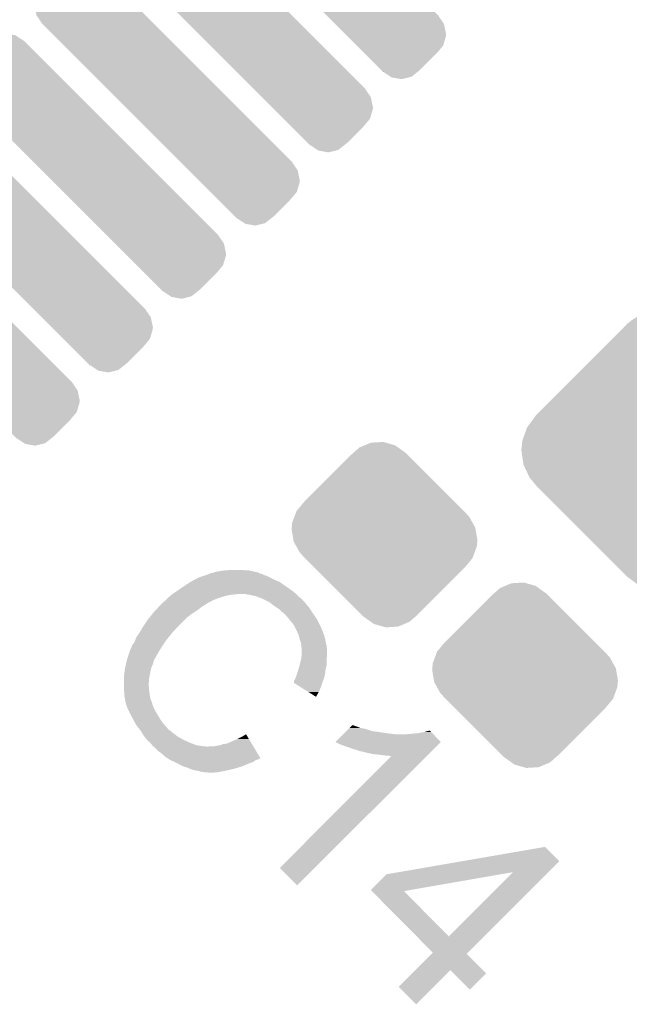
# Model space of a CAD drawing. Extents: x -9 to 122, y -9 to 65.
# Tile 224 of 256: x 61.95 to 64.89, y 36.8 to 41.55. Entities that reach past the tile are written whole.
import ezdxf

# ---------------------------------------------------------------- set-up
doc = ezdxf.new("R2010")
doc.units = 0
doc.layers.get('0').update_dxf_attribs({"linetype": 'CONTINUOUS'})
doc.layers.add('CLICKER_4_FOR_R7FA4M2A_V100_GTO', color=12, linetype='CONTINUOUS')
doc.layers.add('CLICKER_4_FOR_R7FA4M2A_V100_GTS', color=13, linetype='CONTINUOUS')

# ---------------------------------------------------------------- blocks, each defined once
blk = doc.blocks.new('CUSTOM_199')
for points in [[(-0.502992, 0.604496), (-0.473298, 0.628298), (-0.336636, 0.604496), (-0.372512, 0.628298)], [(-0.473298, 0.628298), (-0.459946, 0.631578), (-0.372512, 0.628298), (-0.377458, 0.631578)], [(-0.459946, 0.631578), (-0.425722, 0.639984), (-0.377458, 0.631578), (-0.425722, 0.639984)], [(-0.594428, 0.515532), (-0.515456, 0.594504), (-0.246124, 0.515532), (-0.325096, 0.594504)], [(-0.515456, 0.594504), (-0.502992, 0.604496), (-0.325096, 0.594504), (-0.335088, 0.604496)], [(-0.336636, 0.604496), (-0.335862, 0.60527), (-0.335088, 0.604496), (-0.335862, 0.60527)], [(-0.639712, 0.431002), (-0.62593, 0.478014), (-0.161594, 0.431002), (-0.208606, 0.478014)], [(-0.62593, 0.478014), (-0.594428, 0.515532), (-0.208606, 0.478014), (-0.246124, 0.515532)], [(-0.64008, 0.42164), (-0.639712, 0.431002), (-0.152232, 0.42164), (-0.161594, 0.431002)], [(-0.630028, 0.373692), (-0.64008, 0.42164), (-0.104284, 0.373692), (-0.152232, 0.42164)], [(-0.604508, 0.336624), (-0.630028, 0.373692), (-0.067216, 0.336624), (-0.104284, 0.373692)], [(-0.60527, 0.335862), (-0.604508, 0.336624), (-0.066454, 0.335862), (-0.067216, 0.336624)], [(0.066454, -0.335862), (-0.60527, 0.335862), (0.60527, -0.335862), (-0.066454, 0.335862)], [(0.067218, -0.336626), (0.066454, -0.335862), (0.604506, -0.336626), (0.60527, -0.335862)], [(0.104284, -0.373692), (0.067218, -0.336626), (0.630024, -0.373692), (0.604506, -0.336626)], [(0.152232, -0.42164), (0.104284, -0.373692), (0.64008, -0.42164), (0.630024, -0.373692)], [(0.161586, -0.430994), (0.152232, -0.42164), (0.639712, -0.430994), (0.64008, -0.42164)], [(0.208598, -0.478006), (0.161586, -0.430994), (0.625932, -0.478006), (0.639712, -0.430994)], [(0.24612, -0.515528), (0.208598, -0.478006), (0.594432, -0.515528), (0.625932, -0.478006)], [(0.325032, -0.59444), (0.24612, -0.515528), (0.51552, -0.59444), (0.594432, -0.515528)], [(0.3351, -0.604508), (0.325032, -0.59444), (0.50297, -0.604508), (0.51552, -0.59444)], [(0.335862, -0.60527), (0.3351, -0.604508), (0.335862, -0.60527), (0.336624, -0.604508)], [(0.37252, -0.628326), (0.336624, -0.604508), (0.473284, -0.628326), (0.50297, -0.604508)], [(0.377444, -0.631594), (0.37252, -0.628326), (0.45997, -0.631594), (0.473284, -0.628326)], [(0.425706, -0.640006), (0.377444, -0.631594), (0.425706, -0.640006), (0.45997, -0.631594)]]:
    blk.add_solid(points)
blk = doc.blocks.new('CUSTOM_202')
for points in [[(-0.120664, 0.420392), (-0.09605, 0.430804), (0.06585, 0.420392), (0.051228, 0.430804)], [(-0.09605, 0.430804), (-0.065702, 0.44364), (0.051228, 0.430804), (0.006452, 0.44364)], [(-0.065702, 0.44364), (-0.006136, 0.447248), (0.006452, 0.44364), (-0.006136, 0.447248)], [(-0.386012, 0.159988), (-0.159988, 0.386012), (0.33752, 0.159988), (0.111496, 0.386012)], [(-0.159988, 0.386012), (-0.148352, 0.396186), (0.111496, 0.386012), (0.101322, 0.396186)], [(-0.148352, 0.396186), (-0.120664, 0.420392), (0.099838, 0.396186), (0.06585, 0.420392)], [(0.099838, 0.396186), (0.10058, 0.396928), (0.101322, 0.396186), (0.10058, 0.396928)], [(-0.424328, 0.114236), (-0.386012, 0.159988), (0.383272, 0.114236), (0.33752, 0.159988)], [(-0.435058, 0.085514), (-0.429706, 0.09984), (0.409112, 0.085514), (0.396188, 0.09984)], [(-0.429706, 0.09984), (-0.42943, 0.10058), (0.396188, 0.09984), (0.396928, 0.10058)], [(-0.42943, 0.10058), (-0.424328, 0.114236), (0.396928, 0.10058), (0.383272, 0.114236)], [(-0.447556, 0.033418), (-0.44521, 0.058332), (0.438222, 0.033418), (0.424302, 0.058332)], [(-0.44521, 0.058332), (-0.435058, 0.085514), (0.424302, 0.058332), (0.409112, 0.085514)], [(-0.44831, 0.0254), (-0.447556, 0.033418), (0.439598, 0.0254), (0.438222, 0.033418)], [(-0.439596, -0.0254), (-0.44831, 0.0254), (0.44831, -0.0254), (0.439598, 0.0254)], [(-0.438222, -0.033416), (-0.439596, -0.0254), (0.447556, -0.033416), (0.44831, -0.0254)], [(-0.424336, -0.058266), (-0.438222, -0.033416), (0.445222, -0.058266), (0.447556, -0.033416)], [(-0.409114, -0.085512), (-0.424336, -0.058266), (0.435054, -0.085512), (0.445222, -0.058266)], [(-0.396188, -0.09984), (-0.409114, -0.085512), (0.429706, -0.09984), (0.435054, -0.085512)], [(-0.396928, -0.10058), (-0.396188, -0.09984), (0.42943, -0.10058), (0.429706, -0.09984)], [(-0.383332, -0.114176), (-0.396928, -0.10058), (0.424358, -0.114176), (0.42943, -0.10058)], [(-0.337566, -0.159942), (-0.383332, -0.114176), (0.386058, -0.159942), (0.424358, -0.114176)], [(-0.111486, -0.386022), (-0.337566, -0.159942), (0.159978, -0.386022), (0.386058, -0.159942)], [(-0.10132, -0.396188), (-0.111486, -0.386022), (0.14835, -0.396188), (0.159978, -0.386022)], [(-0.10058, -0.396928), (-0.10132, -0.396188), (-0.10058, -0.396928), (-0.09984, -0.396188)], [(-0.065846, -0.420396), (-0.09984, -0.396188), (0.120662, -0.420396), (0.14835, -0.396188)], [(-0.05123, -0.430806), (-0.065846, -0.420396), (0.096052, -0.430806), (0.120662, -0.420396)], [(-0.006444, -0.443646), (-0.05123, -0.430806), (0.0657, -0.443646), (0.096052, -0.430806)], [(0.006132, -0.447252), (-0.006444, -0.443646), (0.006132, -0.447252), (0.0657, -0.443646)]]:
    blk.add_solid(points)
blk = doc.blocks.new('CUSTOM_207')
for points in [[(-0.090156, 0.662836), (-0.036594, 0.676218), (0.083446, 0.662836), (0.045892, 0.676218)], [(-0.036594, 0.676218), (-0.02312, 0.679584), (0.045892, 0.676218), (-0.02312, 0.679584)], [(-0.166572, 0.611992), (-0.149478, 0.627408), (0.166572, 0.611992), (0.145686, 0.627408)], [(-0.149478, 0.627408), (-0.106586, 0.653024), (0.145686, 0.627408), (0.11098, 0.653024)], [(-0.106586, 0.653024), (-0.090156, 0.662836), (0.11098, 0.653024), (0.083446, 0.662836)], [(-0.612454, 0.167034), (-0.167496, 0.611992), (0.612454, 0.167034), (0.167496, 0.611992)], [(-0.167496, 0.611992), (-0.167034, 0.612454), (-0.166572, 0.611992), (-0.167034, 0.612454)], [(0.166572, 0.611992), (0.167034, 0.612454), (0.167496, 0.611992), (0.167034, 0.612454)], [(-0.638354, 0.130856), (-0.611994, 0.16657), (0.64116, 0.130856), (0.61199, 0.16657)], [(-0.611992, 0.166572), (-0.612454, 0.167034), (0.611992, 0.166572), (0.612454, 0.167034)], [(-0.611994, 0.16657), (-0.611992, 0.166572), (0.61199, 0.16657), (0.611992, 0.166572)], [(-0.668216, 0.068352), (-0.653024, 0.11098), (0.670612, 0.068352), (0.650526, 0.11098)], [(-0.653024, 0.11098), (-0.638354, 0.130856), (0.650526, 0.11098), (0.64116, 0.130856)], [(-0.676218, 0.045894), (-0.668216, 0.068352), (0.673934, 0.045894), (0.670612, 0.068352)], [(-0.68072, 0), (-0.676218, 0.045894), (0.68072, 0), (0.673934, 0.045894)], [(-0.673934, -0.045892), (-0.68072, 0), (0.676216, -0.045892), (0.68072, 0)], [(-0.670614, -0.068352), (-0.673934, -0.045892), (0.668212, -0.068352), (0.676216, -0.045892)], [(-0.650528, -0.110978), (-0.670614, -0.068352), (0.653024, -0.110978), (0.668212, -0.068352)], [(-0.641162, -0.130856), (-0.650528, -0.110978), (0.63835, -0.130856), (0.653024, -0.110978)], [(-0.611992, -0.16657), (-0.641162, -0.130856), (0.61199, -0.16657), (0.63835, -0.130856)], [(-0.612454, -0.167034), (-0.611992, -0.166572), (0.612454, -0.167034), (0.611992, -0.166572)], [(-0.167498, -0.61199), (-0.612454, -0.167034), (0.167498, -0.61199), (0.612454, -0.167034)], [(-0.611992, -0.166572), (-0.611992, -0.16657), (0.611992, -0.166572), (0.61199, -0.16657)], [(-0.167034, -0.612454), (-0.167498, -0.61199), (-0.167034, -0.612454), (-0.16657, -0.61199)], [(-0.166566, -0.611992), (-0.16657, -0.61199), (0.167496, -0.611992), (0.167498, -0.61199)], [(-0.145682, -0.627406), (-0.166566, -0.611992), (0.14948, -0.627406), (0.166572, -0.611992)], [(0.167034, -0.612454), (0.166572, -0.611992), (0.167034, -0.612454), (0.167496, -0.611992)], [(-0.110976, -0.653022), (-0.145682, -0.627406), (0.106586, -0.653022), (0.14948, -0.627406)], [(-0.083438, -0.662834), (-0.110976, -0.653022), (0.090158, -0.662834), (0.106586, -0.653022)], [(-0.04589, -0.676214), (-0.083438, -0.662834), (0.036602, -0.676214), (0.090158, -0.662834)], [(0.023122, -0.679582), (-0.04589, -0.676214), (0.023122, -0.679582), (0.036602, -0.676214)]]:
    blk.add_solid(points)

msp = doc.modelspace()

# ---------------------------------------------------------------- linework, layer by layer
at = {"layer": 'CLICKER_4_FOR_R7FA4M2A_V100_GTO'}
for points in [[(62.785414, 38.84422), (62.814202, 38.85946), (63.18504, 38.84422), (63.154562, 38.85946)], [(62.814202, 38.85946), (62.83706, 38.86708), (63.154562, 38.85946), (63.139322, 38.86708)], [(62.83706, 38.86708), (62.844674, 38.869618), (63.139322, 38.86708), (63.129162, 38.869618)], [(62.844674, 38.869618), (62.85992, 38.8747), (63.129162, 38.869618), (63.119, 38.8747)], [(62.85992, 38.8747), (62.870084, 38.87978), (63.119, 38.8747), (63.103764, 38.87978)], [(62.870084, 38.87978), (62.880244, 38.879782), (63.103764, 38.87978), (63.103762, 38.879782)], [(62.880244, 38.879782), (62.885308, 38.882314), (63.103762, 38.879782), (63.101226, 38.882314)], [(62.885308, 38.882314), (62.88532, 38.88232), (63.101226, 38.882314), (63.098682, 38.88232)], [(62.88532, 38.88232), (62.890402, 38.88486), (63.098682, 38.88232), (63.087888, 38.88486)], [(62.890402, 38.88486), (62.9031, 38.8874), (63.087888, 38.88486), (63.077092, 38.8874)], [(62.9031, 38.8874), (62.933578, 38.89248), (63.077092, 38.8874), (63.055502, 38.89248)], [(62.933578, 38.89248), (62.971678, 38.89502), (63.055502, 38.89248), (63.01232, 38.89502)], [(62.6999, 38.78834), (62.73292, 38.8112), (63.2714, 38.78834), (63.239396, 38.8112)], [(62.73292, 38.8112), (62.73673, 38.81374), (63.239396, 38.8112), (63.23584, 38.81374)], [(62.73673, 38.81374), (62.771016, 38.836598), (63.23584, 38.81374), (63.202822, 38.836598)], [(62.771016, 38.836598), (62.77102, 38.8366), (63.202822, 38.836598), (63.202818, 38.8366)], [(62.77102, 38.8366), (62.785414, 38.84422), (63.202818, 38.8366), (63.18504, 38.84422)], [(62.651624, 38.747684), (62.664342, 38.760402), (62.8777, 38.747684), (62.91072, 38.760402)], [(62.664342, 38.760402), (62.66942, 38.76548), (62.91072, 38.760402), (62.927224, 38.76548)], [(62.66942, 38.76548), (62.675516, 38.77056), (62.927224, 38.76548), (62.943738, 38.77056)], [(62.675516, 38.77056), (62.681612, 38.77564), (62.943738, 38.77056), (62.97168, 38.77564)], [(62.681612, 38.77564), (62.68466, 38.77818), (62.97168, 38.77564), (62.99962, 38.77818)], [(62.68466, 38.77818), (62.699896, 38.788338), (63.282344, 38.77818), (63.271402, 38.788338)], [(62.699896, 38.788338), (62.6999, 38.78834), (63.271402, 38.788338), (63.2714, 38.78834)], [(63.050418, 38.77564), (63.040258, 38.77818), (63.28508, 38.77564), (63.282344, 38.77818)], [(63.088518, 38.76802), (63.055498, 38.77564), (63.293288, 38.76802), (63.28508, 38.77564)], [(63.12154, 38.75532), (63.088518, 38.76802), (63.306966, 38.75532), (63.293288, 38.76802)], [(62.602872, 38.69944), (62.619466, 38.71722), (62.80404, 38.69944), (62.8269, 38.71722)], [(62.619466, 38.71722), (62.63132, 38.72992), (62.8269, 38.71722), (62.84722, 38.72992)], [(62.63132, 38.72992), (62.636398, 38.734998), (62.84722, 38.72992), (62.854838, 38.734998)], [(62.636398, 38.734998), (62.64148, 38.74008), (62.854838, 38.734998), (62.865, 38.74008)], [(62.64148, 38.74008), (62.645286, 38.742618), (62.865, 38.74008), (62.870076, 38.742618)], [(62.645286, 38.742618), (62.64909, 38.745154), (62.870076, 38.742618), (62.872614, 38.745154)], [(62.64909, 38.745154), (62.649098, 38.74516), (62.872614, 38.745154), (62.877678, 38.74516)], [(62.649098, 38.74516), (62.649102, 38.745162), (62.877678, 38.74516), (62.877678, 38.745162)], [(62.649102, 38.745162), (62.651624, 38.747684), (62.877678, 38.745162), (62.8777, 38.747684)], [(63.121568, 38.755306), (63.12154, 38.75532), (63.309506, 38.755306), (63.306966, 38.75532)], [(63.1317, 38.75024), (63.121568, 38.755306), (63.312042, 38.75024), (63.309506, 38.755306)], [(63.152018, 38.74008), (63.1317, 38.75024), (63.3222, 38.74008), (63.312042, 38.75024)], [(63.155288, 38.737538), (63.152018, 38.74008), (63.32474, 38.737538), (63.3222, 38.74008)], [(63.168348, 38.72738), (63.155288, 38.737538), (63.332362, 38.72738), (63.32474, 38.737538)], [(63.17488, 38.7223), (63.168348, 38.72738), (63.337442, 38.7223), (63.332362, 38.72738)], [(63.182504, 38.717218), (63.17488, 38.7223), (63.342522, 38.717218), (63.337442, 38.7223)], [(63.19774, 38.70706), (63.182504, 38.717218), (63.348616, 38.70706), (63.342522, 38.717218)], [(62.571376, 38.66134), (62.587632, 38.68166), (62.7507, 38.66134), (62.7761, 38.68166)], [(62.587632, 38.68166), (62.59576, 38.691818), (62.7761, 38.68166), (62.792062, 38.691818)], [(62.59576, 38.691818), (62.602872, 38.69944), (62.792062, 38.691818), (62.80404, 38.69944)], [(63.201128, 38.70452), (63.19774, 38.70706), (63.350138, 38.70452), (63.348616, 38.70706)], [(63.207898, 38.699442), (63.201128, 38.70452), (63.353524, 38.699442), (63.350138, 38.70452)], [(63.212978, 38.691824), (63.207898, 38.699442), (63.358604, 38.691824), (63.353524, 38.699442)], [(63.220592, 38.68928), (63.212978, 38.691824), (63.3603, 38.68928), (63.358604, 38.691824)], [(63.223138, 38.684204), (63.220592, 38.68928), (63.363814, 38.684204), (63.3603, 38.68928)], [(63.225674, 38.681666), (63.223138, 38.684204), (63.365572, 38.681666), (63.363814, 38.684204)], [(63.228212, 38.68166), (63.225674, 38.681666), (63.365576, 38.68166), (63.365572, 38.681666)], [(63.249004, 38.656258), (63.228212, 38.68166), (63.38316, 38.656258), (63.365576, 38.68166)], [(62.53988, 38.61562), (62.56528, 38.65372), (62.70498, 38.61562), (62.74308, 38.65372)], [(62.56528, 38.65372), (62.571376, 38.66134), (62.74308, 38.65372), (62.7507, 38.66134)], [(63.25108, 38.65372), (63.249004, 38.656258), (63.38443, 38.65372), (63.38316, 38.656258)], [(63.2714, 38.62832), (63.25108, 38.65372), (63.39713, 38.62832), (63.38443, 38.65372)], [(63.27775, 38.61562), (63.2714, 38.62832), (63.40348, 38.61562), (63.39713, 38.62832)], [(62.509402, 38.567364), (62.52633, 38.592758), (62.664342, 38.567364), (62.684658, 38.592758)], [(62.52633, 38.592758), (62.529718, 38.597838), (62.684658, 38.592758), (62.689736, 38.597838)], [(62.529718, 38.597838), (62.532622, 38.60292), (62.689736, 38.597838), (62.694818, 38.60292)], [(62.532622, 38.60292), (62.538426, 38.613078), (62.694818, 38.60292), (62.70244, 38.613078)], [(62.538426, 38.613078), (62.53988, 38.61562), (62.70244, 38.613078), (62.70498, 38.61562)], [(63.2841, 38.60292), (63.27775, 38.61562), (63.408244, 38.60292), (63.40348, 38.61562)], [(63.29426, 38.580062), (63.2841, 38.60292), (63.416814, 38.580062), (63.408244, 38.60292)], [(63.295532, 38.574978), (63.29426, 38.580062), (63.41872, 38.574978), (63.416814, 38.580062)], [(63.299342, 38.55974), (63.295532, 38.574978), (63.422108, 38.55974), (63.41872, 38.574978)], [(62.486542, 38.519102), (62.48781, 38.52418), (62.630734, 38.519102), (62.63386, 38.52418)], [(62.48781, 38.52418), (62.489082, 38.529264), (62.63386, 38.52418), (62.637248, 38.529264)], [(62.489082, 38.529264), (62.496702, 38.539422), (62.637248, 38.529264), (62.64402, 38.539422)], [(62.496702, 38.539422), (62.50432, 38.55212), (62.64402, 38.539422), (62.652486, 38.55212)], [(62.50432, 38.55212), (62.505166, 38.55466), (62.652486, 38.55212), (62.65418, 38.55466)], [(62.505166, 38.55466), (62.509402, 38.567364), (62.65418, 38.55466), (62.664342, 38.567364)], [(63.30442, 38.544498), (63.299342, 38.55974), (63.425494, 38.544498), (63.422108, 38.55974)], [(63.30696, 38.534342), (63.30442, 38.544498), (63.427752, 38.534342), (63.425494, 38.544498)], [(63.30696, 38.531798), (63.30696, 38.534342), (63.428316, 38.531798), (63.427752, 38.534342)], [(63.307156, 38.529258), (63.30696, 38.531798), (63.42888, 38.529258), (63.428316, 38.531798)], [(63.307548, 38.524178), (63.307156, 38.529258), (63.428882, 38.524178), (63.42888, 38.529258)], [(63.308134, 38.516556), (63.307548, 38.524178), (63.43142, 38.516556), (63.428882, 38.524178)], [(62.46622, 38.463218), (62.475532, 38.49116), (62.598496, 38.463218), (62.61354, 38.49116)], [(62.475532, 38.49116), (62.48146, 38.50894), (62.61354, 38.49116), (62.62448, 38.50894)], [(62.48146, 38.50894), (62.486542, 38.519102), (62.62448, 38.50894), (62.630734, 38.519102)], [(63.30696, 38.468302), (63.308228, 38.483538), (63.42888, 38.468302), (63.43142, 38.483538)], [(63.3095, 38.498782), (63.308134, 38.516556), (63.43142, 38.498782), (63.43142, 38.516556)], [(63.308228, 38.483538), (63.3095, 38.498782), (63.43142, 38.483538), (63.43142, 38.498782)], [(62.456656, 38.422578), (62.46084, 38.440362), (62.58306, 38.422578), (62.59068, 38.440362)], [(62.46084, 38.440362), (62.462632, 38.447978), (62.59068, 38.440362), (62.593218, 38.447978)], [(62.462632, 38.447978), (62.463828, 38.453054), (62.593218, 38.447978), (62.59322, 38.453054)], [(62.463828, 38.453054), (62.464426, 38.455594), (62.59322, 38.453054), (62.595754, 38.455594)], [(62.464426, 38.455594), (62.465022, 38.458134), (62.595754, 38.455594), (62.59576, 38.458134)], [(62.465022, 38.458134), (62.46622, 38.463218), (62.59576, 38.458134), (62.598496, 38.463218)], [(63.293102, 38.414958), (63.298646, 38.435278), (63.4238, 38.414958), (63.42888, 38.435278)], [(63.298646, 38.435278), (63.29934, 38.43782), (63.42888, 38.435278), (63.42888, 38.43782)], [(63.29934, 38.43782), (63.306958, 38.468298), (63.42888, 38.43782), (63.42888, 38.468298)], [(63.306958, 38.468298), (63.30696, 38.468302), (63.42888, 38.468298), (63.42888, 38.468302)], [(62.45098, 38.3794), (62.45352, 38.39972), (62.573916, 38.3794), (62.57798, 38.39972)], [(62.45098, 38.37432), (62.45098, 38.3794), (62.5729, 38.37432), (62.573916, 38.3794)], [(62.45352, 38.39972), (62.45606, 38.42004), (62.57798, 38.39972), (62.582494, 38.42004)], [(62.45606, 38.42004), (62.456656, 38.422578), (62.582494, 38.42004), (62.58306, 38.422578)], [(63.27902, 38.37432), (63.2841, 38.387018), (63.416812, 38.37432), (63.419988, 38.387018)], [(63.2841, 38.387018), (63.285792, 38.3921), (63.419988, 38.387018), (63.42126, 38.3921)], [(63.285792, 38.3921), (63.291718, 38.40988), (63.42126, 38.3921), (63.423234, 38.40988)], [(63.291718, 38.40988), (63.293102, 38.414958), (63.423234, 38.40988), (63.4238, 38.414958)], [(62.45098, 38.341298), (62.45098, 38.37432), (62.57036, 38.341298), (62.5729, 38.37432)], [(62.45098, 38.313362), (62.45098, 38.341298), (62.57269, 38.313362), (62.57036, 38.341298)], [(63.26888, 38.35148), (63.2714, 38.354006), (63.408566, 38.35148), (63.409514, 38.354006)], [(63.268912, 38.35146), (63.26888, 38.35148), (63.40856, 38.35146), (63.408566, 38.35148)], [(63.305298, 38.328602), (63.268912, 38.35146), (63.40094, 38.328602), (63.40856, 38.35146)], [(63.2714, 38.354006), (63.271406, 38.361626), (63.409514, 38.354006), (63.41237, 38.361626)], [(63.271406, 38.361626), (63.27648, 38.366704), (63.41237, 38.361626), (63.414274, 38.366704)], [(63.27648, 38.366704), (63.278172, 38.371778), (63.414274, 38.366704), (63.416178, 38.371778)], [(63.278172, 38.371778), (63.27902, 38.37432), (63.416178, 38.371778), (63.416812, 38.37432)], [(62.45149, 38.31082), (62.45098, 38.313362), (62.5729, 38.31082), (62.57269, 38.313362)], [(62.45352, 38.300662), (62.45149, 38.31082), (62.574464, 38.300662), (62.5729, 38.31082)], [(62.45352, 38.282884), (62.45352, 38.300662), (62.577198, 38.282884), (62.574464, 38.300662)], [(63.341692, 38.30574), (63.305298, 38.328602), (63.39078, 38.30574), (63.40094, 38.328602)], [(63.37806, 38.282892), (63.341692, 38.30574), (63.37806, 38.282892), (63.39078, 38.30574)], [(62.455214, 38.277798), (62.45352, 38.282884), (62.57798, 38.277798), (62.577198, 38.282884)], [(62.456058, 38.275262), (62.455214, 38.277798), (62.577982, 38.275262), (62.57798, 38.277798)], [(62.45606, 38.275256), (62.456058, 38.275262), (62.577982, 38.275256), (62.577982, 38.275262)], [(62.45606, 38.270182), (62.45606, 38.275256), (62.58052, 38.270182), (62.577982, 38.275256)], [(62.456062, 38.270178), (62.45606, 38.270182), (62.58052, 38.270178), (62.58052, 38.270182)], [(62.457754, 38.26256), (62.456062, 38.270178), (62.58306, 38.26256), (62.58052, 38.270178)], [(62.458884, 38.257478), (62.457754, 38.26256), (62.585602, 38.257478), (62.58306, 38.26256)], [(62.46114, 38.247322), (62.458884, 38.257478), (62.588142, 38.247322), (62.585602, 38.257478)], [(62.461142, 38.247318), (62.46114, 38.247322), (62.588142, 38.247318), (62.588142, 38.247322)], [(62.46876, 38.227), (62.461142, 38.247318), (62.59576, 38.227), (62.588142, 38.247318)], [(62.468762, 38.226998), (62.46876, 38.227), (62.59576, 38.226998), (62.59576, 38.227)], [(62.48019, 38.20414), (62.468762, 38.226998), (62.60846, 38.20414), (62.59576, 38.226998)], [(62.48908, 38.18636), (62.48019, 38.20414), (62.619128, 38.18636), (62.60846, 38.20414)], [(62.493144, 38.17874), (62.48908, 38.18636), (62.623698, 38.17874), (62.619128, 38.18636)], [(62.50669, 38.153338), (62.493144, 38.17874), (62.641482, 38.153338), (62.623698, 38.17874)], [(62.509398, 38.14826), (62.50669, 38.153338), (62.645996, 38.14826), (62.641482, 38.153338)], [(62.523076, 38.13048), (62.509398, 38.14826), (62.6618, 38.13048), (62.645996, 38.14826)], [(63.545718, 38.1381), (63.550798, 38.14318), (63.57874, 38.1381), (63.563502, 38.14318)], [(63.550798, 38.14318), (63.553332, 38.145714), (63.563502, 38.14318), (63.558434, 38.145714)], [(63.553332, 38.145714), (63.558424, 38.145718), (63.558434, 38.145714), (63.558424, 38.145718)], [(62.525036, 38.127934), (62.523076, 38.13048), (62.66434, 38.127934), (62.6618, 38.13048)], [(62.52699, 38.125394), (62.525036, 38.127934), (62.664354, 38.125394), (62.66434, 38.127934)], [(62.52894, 38.122858), (62.52699, 38.125394), (62.669422, 38.122858), (62.664354, 38.125394)], [(62.532848, 38.117778), (62.52894, 38.122858), (62.677042, 38.117778), (62.669422, 38.122858)], [(62.5348, 38.11524), (62.532848, 38.117778), (62.67958, 38.11524), (62.677042, 38.117778)], [(62.537704, 38.11016), (62.5348, 38.11524), (62.68466, 38.11016), (62.67958, 38.11524)], [(62.540606, 38.10508), (62.537704, 38.11016), (62.69228, 38.10508), (62.68466, 38.11016)], [(62.544958, 38.097462), (62.540606, 38.10508), (62.702438, 38.097462), (62.69228, 38.10508)], [(62.551058, 38.089838), (62.544958, 38.097462), (62.7126, 38.089838), (62.702438, 38.097462)], [(63.019938, 38.08984), (63.040274, 38.102522), (63.047884, 38.08984), (63.040274, 38.102522)], [(63.472082, 38.064462), (63.510158, 38.10254), (63.98001, 38.064462), (63.943686, 38.10254)], [(63.510158, 38.10254), (63.515238, 38.10762), (63.756542, 38.10254), (63.71844, 38.10762)], [(63.515238, 38.10762), (63.525398, 38.11778), (63.71844, 38.10762), (63.647322, 38.11778)], [(63.525398, 38.11778), (63.535556, 38.127938), (63.647322, 38.11778), (63.61684, 38.127938)], [(63.535556, 38.127938), (63.540638, 38.13302), (63.61684, 38.127938), (63.591442, 38.13302)], [(63.540638, 38.13302), (63.545718, 38.1381), (63.591442, 38.13302), (63.57874, 38.1381)], [(63.8175, 38.10254), (63.8429, 38.10508), (63.943686, 38.10254), (63.941262, 38.10508)], [(63.8429, 38.10508), (63.87084, 38.10762), (63.941262, 38.10508), (63.938838, 38.10762)], [(63.87084, 38.10762), (63.89878, 38.1127), (63.938838, 38.10762), (63.933992, 38.1127)], [(63.89878, 38.1127), (63.92673, 38.120312), (63.933992, 38.1127), (63.92673, 38.120312)], [(62.563248, 38.0746), (62.551058, 38.089838), (62.740538, 38.0746), (62.7126, 38.089838)], [(62.565278, 38.072062), (62.563248, 38.0746), (62.746122, 38.072062), (62.740538, 38.0746)], [(62.575438, 38.064442), (62.565278, 38.072062), (62.762888, 38.064442), (62.746122, 38.072062)], [(62.577346, 38.0619), (62.575438, 38.064442), (62.76848, 38.0619), (62.762888, 38.064442)], [(62.58306, 38.054282), (62.577346, 38.0619), (62.78829, 38.054282), (62.76848, 38.0619)], [(62.588138, 38.0492), (62.58306, 38.054282), (62.801504, 38.0492), (62.78829, 38.054282)], [(62.590674, 38.044134), (62.588138, 38.0492), (62.836966, 38.044134), (62.801504, 38.0492)], [(62.885322, 38.04412), (62.89802, 38.04666), (63.075314, 38.04412), (63.07379, 38.04666)], [(62.89802, 38.04666), (62.913262, 38.049202), (63.07379, 38.04666), (63.072264, 38.049202)], [(62.913262, 38.049202), (62.928502, 38.05428), (63.072264, 38.049202), (63.069218, 38.05428)], [(62.928502, 38.05428), (62.946282, 38.056822), (63.069218, 38.05428), (63.067692, 38.056822)], [(62.946282, 38.056822), (62.99962, 38.07968), (63.067692, 38.056822), (63.05398, 38.07968)], [(62.99962, 38.07968), (63.019938, 38.08984), (63.05398, 38.07968), (63.047884, 38.08984)], [(63.472158, 38.064424), (63.472082, 38.064462), (63.980046, 38.064424), (63.98001, 38.064462)], [(63.49238, 38.05428), (63.472158, 38.064424), (63.969864, 38.05428), (63.980046, 38.064424)], [(63.5127, 38.04666), (63.49238, 38.05428), (63.962214, 38.04666), (63.969864, 38.05428)], [(63.53556, 38.03904), (63.5127, 38.04666), (63.954566, 38.03904), (63.962214, 38.04666)], [(62.593214, 38.04412), (62.590674, 38.044134), (62.837062, 38.04412), (62.836966, 38.044134)], [(62.593218, 38.044118), (62.593214, 38.04412), (62.847224, 38.044118), (62.837062, 38.04412)], [(62.595754, 38.041582), (62.593218, 38.044118), (62.852306, 38.041582), (62.847224, 38.044118)], [(62.61354, 38.023802), (62.595754, 38.041582), (63.087504, 38.023802), (63.076836, 38.041582)], [(62.633862, 38.00856), (62.61354, 38.023802), (63.096648, 38.00856), (63.087504, 38.023802)], [(62.654178, 37.99078), (62.633862, 38.00856), (63.107314, 37.99078), (63.096648, 38.00856)], [(62.852306, 38.041582), (62.862462, 38.04412), (63.076836, 38.041582), (63.075314, 38.04412)], [(63.55588, 38.03142), (63.53556, 38.03904), (63.946918, 38.03142), (63.954566, 38.03904)], [(63.57366, 38.02634), (63.55588, 38.03142), (63.94182, 38.02634), (63.946918, 38.03142)], [(63.588902, 38.02126), (63.57366, 38.02634), (63.93672, 38.02126), (63.94182, 38.02634)], [(63.599058, 38.01872), (63.588902, 38.02126), (63.93417, 38.01872), (63.93672, 38.02126)], [(63.63208, 38.0111), (63.601598, 38.01872), (63.926522, 38.0111), (63.93417, 38.01872)], [(63.65748, 38.00602), (63.63208, 38.0111), (63.921424, 38.00602), (63.926522, 38.0111)], [(63.68288, 38.00348), (63.65748, 38.00602), (63.918874, 38.00348), (63.921424, 38.00602)], [(63.7032, 38.00094), (63.68288, 38.00348), (63.916324, 38.00094), (63.918874, 38.00348)], [(63.718438, 37.9984), (63.7032, 38.00094), (63.913776, 37.9984), (63.916324, 38.00094)], [(63.74126, 37.99587), (63.731138, 37.9984), (63.911236, 37.99587), (63.913776, 37.9984)], [(62.65825, 37.988236), (62.654178, 37.99078), (63.10884, 37.988236), (63.107314, 37.99078)], [(62.662318, 37.985694), (62.65825, 37.988236), (63.108826, 37.985694), (63.10884, 37.988236)], [(62.666374, 37.98316), (62.662318, 37.985694), (63.103758, 37.98316), (63.108826, 37.985694)], [(62.67044, 37.98062), (62.666374, 37.98316), (63.09614, 37.98062), (63.103758, 37.98316)], [(62.6745, 37.978082), (62.67044, 37.98062), (63.089796, 37.978082), (63.09614, 37.98062)], [(62.680224, 37.975538), (62.6745, 37.978082), (63.083438, 37.975538), (63.089796, 37.978082)], [(62.69736, 37.96792), (62.680224, 37.975538), (63.073278, 37.96792), (63.083438, 37.975538)], [(62.70752, 37.96284), (62.69736, 37.96792), (63.058042, 37.96284), (63.073278, 37.96792)], [(62.71768, 37.95776), (62.70752, 37.96284), (63.046188, 37.95776), (63.058042, 37.96284)], [(62.735458, 37.9476), (62.71768, 37.95776), (63.022484, 37.9476), (63.046188, 37.95776)], [(63.202834, 37.457392), (63.74126, 37.99587), (63.370754, 37.457392), (63.911236, 37.99587)], [(62.735466, 37.947598), (62.735458, 37.9476), (63.02248, 37.947598), (63.022484, 37.9476)], [(62.75324, 37.942522), (62.735466, 37.947598), (63.005218, 37.942522), (63.02248, 37.947598)], [(62.771022, 37.9349), (62.75324, 37.942522), (62.979302, 37.9349), (63.005218, 37.942522)], [(62.78626, 37.929822), (62.771022, 37.9349), (62.95645, 37.929822), (62.979302, 37.9349)], [(62.81166, 37.92474), (62.78626, 37.929822), (62.93358, 37.92474), (62.95645, 37.929822)], [(62.821818, 37.922202), (62.81166, 37.92474), (62.92089, 37.922202), (62.93358, 37.92474)], [(62.826896, 37.919662), (62.821818, 37.922202), (62.90819, 37.919662), (62.92089, 37.922202)], [(62.834522, 37.91966), (62.826896, 37.919662), (62.908182, 37.91966), (62.90819, 37.919662)], [(62.85992, 37.91712), (62.834522, 37.91966), (62.882782, 37.91712), (62.908182, 37.91966)], [(64.085936, 37.490384), (64.482988, 37.558972), (64.551546, 37.490384), (64.482988, 37.558972)], [(63.776958, 37.43701), (64.085936, 37.490384), (64.498174, 37.43701), (64.551546, 37.490384)], [(63.286624, 37.373574), (63.202834, 37.457392), (63.286624, 37.373574), (63.370754, 37.457392)], [(63.718444, 37.426902), (63.776958, 37.43701), (64.269846, 37.426902), (64.327992, 37.43701)], [(64.018144, 37.127194), (64.327992, 37.43701), (64.188378, 37.127194), (64.498174, 37.43701)], [(63.642254, 37.350712), (63.718444, 37.426902), (63.831578, 37.350712), (64.269846, 37.426902)], [(63.647302, 37.345622), (63.642254, 37.350712), (63.8023, 37.345622), (63.831578, 37.350712)], [(63.863876, 37.127194), (63.647302, 37.345622), (64.018144, 37.127194), (63.8023, 37.345622)], [(63.941946, 37.048456), (63.863876, 37.127194), (64.109644, 37.048456), (64.188378, 37.127194)], [(63.936834, 37.043344), (63.941946, 37.048456), (64.104534, 37.043344), (64.109644, 37.048456)], [(63.85811, 36.964606), (63.936834, 37.043344), (64.18325, 36.964606), (64.104534, 37.043344)], [(63.776874, 36.883356), (63.85811, 36.964606), (63.9445, 36.883356), (64.025764, 36.964606)], [(64.041012, 36.949364), (64.025764, 36.964606), (64.198486, 36.949364), (64.18325, 36.964606)], [(64.119744, 36.870654), (64.041012, 36.949364), (64.119744, 36.870654), (64.198486, 36.949364)], [(63.860664, 36.799534), (63.776874, 36.883356), (63.860664, 36.799534), (63.9445, 36.883356)]]:
    msp.add_solid(points, dxfattribs=at)

# ---------------------------------------------------------------- block references
at = {"layer": 'CLICKER_4_FOR_R7FA4M2A_V100_GTS'}
for name, p in [('CUSTOM_199', (63.36538, 41.90238)), ('CUSTOM_199', (63.01232, 41.54932)), ('CUSTOM_199', (62.65926, 41.19626)), ('CUSTOM_199', (62.30366, 40.8432)), ('CUSTOM_199', (61.9506, 40.4876)), ('CUSTOM_199', (61.59754, 40.13454)), ('CUSTOM_207', (65.0494, 39.4716)), ('CUSTOM_202', (63.70828, 39.0652)), ('CUSTOM_202', (64.38646, 38.38702))]:
    msp.add_blockref(name, p, dxfattribs=at)

doc.saveas('drawing.dxf')
